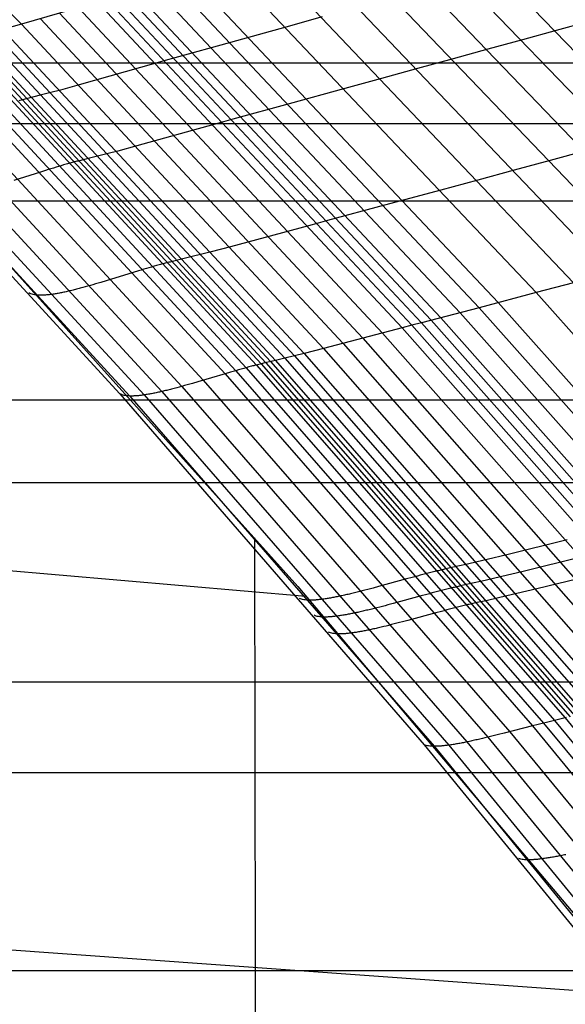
# Model space of a CAD drawing. Extents: x -260 to 296, y -277 to 294.
# Tile 190 of 241: x 161 to 171, y 136 to 152. Entities that reach past the tile are written whole.
import ezdxf

# ---------------------------------------------------------------- set-up
doc = ezdxf.new("R2010")
doc.units = 0
doc.layers.add('PREDEFINITO', color=7, linetype='CONTINUOUS')

msp = doc.modelspace()

# ---------------------------------------------------------------- linework, layer by layer
at = {"layer": 'PREDEFINITO'}
for p, q in [((154.743, 158.931, 446.981), (161.476, 152.125, 445.549)), ((168.411, 154.075, 441.031), (173.717, 148.595, 439.906)), ((167.852, 153.92, 441.495), (173.138, 148.438, 440.377)), ((167.283, 153.762, 441.947), (172.549, 148.279, 440.836)), ((166.704, 153.601, 442.386), (171.95, 148.118, 441.281)), ((166.117, 153.437, 442.813), (171.341, 147.955, 441.714)), ((165.52, 153.271, 443.228), (170.724, 147.79, 442.134)), ((164.916, 153.101, 443.627), (170.098, 147.624, 442.538)), ((164.304, 152.929, 444.011), (169.465, 147.456, 442.927)), ((163.686, 152.755, 444.384), (168.825, 147.287, 443.303)), ((163.996, 152.842, 444.199), (169.145, 147.371, 443.116)), ((162.907, 152.536, 444.835), (168.019, 147.076, 443.759)), ((163.064, 152.58, 444.747), (168.181, 147.119, 443.67)), ((163.22, 152.624, 444.657), (168.342, 147.161, 443.579)), ((163.375, 152.667, 444.566), (168.503, 147.203, 443.487)), ((162.75, 152.491, 444.919), (161.476, 152.125, 445.549)), ((162.433, 152.4, 445.081), (167.527, 146.946, 444.007)), ((162.75, 152.491, 444.919), (167.856, 147.033, 443.844)), ((161.794, 152.216, 445.392), (166.866, 146.771, 444.319)), ((162.114, 152.308, 445.237), (167.197, 146.859, 444.164)), ((166.516, 152.245, 443.018), (165.907, 152.076, 443.418)), ((161.476, 152.125, 445.549), (161.16, 152.038, 445.715)), ((161.476, 152.125, 445.549), (166.537, 146.686, 444.478)), ((165.907, 152.076, 443.418), (164.981, 151.818, 443.991)), ((170.992, 152.172, 440.124), (170.436, 152.019, 440.602)), ((160.544, 151.876, 446.089), (165.573, 146.449, 445.025)), ((160.619, 151.895, 446.038), (165.651, 146.467, 444.973)), ((160.696, 151.914, 445.989), (165.73, 146.486, 444.923)), ((160.849, 151.954, 445.893), (165.888, 146.523, 444.826)), ((161.004, 151.995, 445.802), (166.049, 146.562, 444.734)), ((161.16, 152.038, 445.715), (166.21, 146.603, 444.645)), ((170.436, 152.019, 440.602), (169.87, 151.864, 441.068)), ((160.055, 151.733, 446.278), (165.067, 146.315, 445.214)), ((160.224, 151.786, 446.237), (165.242, 146.365, 445.174)), ((160.388, 151.835, 446.177), (165.412, 146.41, 445.113)), ((160.467, 151.856, 446.136), (165.493, 146.43, 445.073)), ((164.981, 151.818, 443.991), (164.043, 151.558, 444.54)), ((169.87, 151.864, 441.068), (169.293, 151.705, 441.522)), ((159.53, 151.558, 446.34), (164.521, 146.155, 445.27)), ((159.882, 151.676, 446.304), (164.887, 146.263, 445.239)), ((164.043, 151.558, 444.54), (163.886, 151.514, 444.628)), ((169.293, 151.705, 441.522), (168.707, 151.544, 441.964)), ((-146.255, 151.475, 415.092), (182.169, 151.475, 415.092)), ((159.185, 151.446, 446.394), (164.163, 146.052, 445.321)), ((163.727, 151.47, 444.713), (162.444, 151.107, 445.344)), ((163.886, 151.514, 444.628), (163.727, 151.47, 444.713)), ((168.111, 151.38, 442.394), (167.507, 151.214, 442.81)), ((168.707, 151.544, 441.964), (168.111, 151.38, 442.394)), ((158.17, 151.323, 447.797), (163.125, 145.926, 446.767)), ((158.339, 151.277, 447.168), (163.293, 145.89, 446.114)), ((158.574, 151.292, 446.757), (163.532, 145.908, 445.691)), ((158.861, 151.353, 446.516), (163.828, 145.965, 445.444)), ((162.444, 151.107, 445.344), (162.127, 151.02, 445.51)), ((167.507, 151.214, 442.81), (166.894, 151.046, 443.211)), ((161.659, 150.898, 445.784), (161.468, 150.851, 445.909)), ((161.813, 150.938, 445.688), (161.659, 150.898, 445.784)), ((161.969, 150.978, 445.597), (161.813, 150.938, 445.688)), ((162.127, 151.02, 445.51), (161.969, 150.978, 445.597)), ((166.894, 151.046, 443.211), (165.961, 150.789, 443.785)), ((161.448, 150.846, 445.921), (161.429, 150.841, 445.932)), ((161.468, 150.851, 445.909), (161.448, 150.846, 445.921)), ((165.961, 150.789, 443.785), (165.017, 150.531, 444.335)), ((-143.509, 150.462, 424.362), (179.427, 150.462, 424.362)), ((164.699, 150.443, 444.508), (163.408, 150.084, 445.14)), ((164.859, 150.487, 444.423), (164.699, 150.443, 444.508)), ((165.017, 150.531, 444.335), (164.859, 150.487, 444.423)), ((163.408, 150.084, 445.14), (163.088, 149.998, 445.306)), ((162.773, 149.916, 445.485), (162.617, 149.877, 445.581)), ((162.93, 149.957, 445.394), (162.773, 149.916, 445.485)), ((163.088, 149.998, 445.306), (162.93, 149.957, 445.394)), ((170.928, 150, 441.177), (170.335, 149.839, 441.621)), ((162.097, 149.739, 445.843), (162.055, 149.726, 445.853)), ((162.14, 149.752, 445.831), (162.097, 149.739, 445.843)), ((162.182, 149.764, 445.818), (162.14, 149.752, 445.831)), ((162.224, 149.776, 445.803), (162.182, 149.764, 445.818)), ((162.244, 149.782, 445.796), (162.224, 149.776, 445.803)), ((162.265, 149.788, 445.787), (162.244, 149.782, 445.796)), ((162.285, 149.793, 445.779), (162.265, 149.788, 445.787)), ((162.306, 149.799, 445.77), (162.285, 149.793, 445.779)), ((162.326, 149.804, 445.761), (162.306, 149.799, 445.77)), ((162.346, 149.81, 445.751), (162.326, 149.804, 445.761)), ((162.366, 149.815, 445.741), (162.346, 149.81, 445.751)), ((162.385, 149.82, 445.73), (162.366, 149.815, 445.741)), ((162.405, 149.825, 445.718), (162.385, 149.82, 445.73)), ((162.425, 149.83, 445.707), (162.405, 149.825, 445.718)), ((162.617, 149.877, 445.581), (162.425, 149.83, 445.707)), ((170.335, 149.839, 441.621), (169.733, 149.675, 442.052)), ((161.792, 149.645, 445.897), (161.346, 149.502, 445.94)), ((161.88, 149.672, 445.885), (161.792, 149.645, 445.897)), ((161.924, 149.686, 445.879), (161.88, 149.672, 445.885)), ((161.968, 149.7, 445.871), (161.924, 149.686, 445.879)), ((162.011, 149.713, 445.863), (161.968, 149.7, 445.871)), ((162.055, 149.726, 445.853), (162.011, 149.713, 445.863)), ((169.733, 149.675, 442.052), (169.122, 149.51, 442.47)), ((169.122, 149.51, 442.47), (168.503, 149.342, 442.873)), ((168.503, 149.342, 442.873), (167.56, 149.088, 443.449)), ((-148.937, 149.16, 414.264), (184.846, 149.16, 414.264)), ((167.56, 149.088, 443.449), (166.606, 148.832, 444.001)), ((166.284, 148.746, 444.175), (164.979, 148.392, 444.807)), ((166.446, 148.789, 444.089), (166.284, 148.746, 444.175)), ((166.606, 148.832, 444.001), (166.446, 148.789, 444.089)), ((164.496, 148.267, 445.062), (164.337, 148.227, 445.154)), ((164.656, 148.308, 444.974), (164.496, 148.267, 445.062)), ((164.979, 148.392, 444.807), (164.656, 148.308, 444.974)), ((161.244, 148.117, 447.446), (166.104, 142.694, 446.588)), ((163.783, 148.089, 445.473), (163.74, 148.078, 445.488)), ((163.803, 148.095, 445.466), (163.783, 148.089, 445.473)), ((163.824, 148.101, 445.457), (163.803, 148.095, 445.466)), ((163.845, 148.106, 445.449), (163.824, 148.101, 445.457)), ((163.865, 148.112, 445.44), (163.845, 148.106, 445.449)), ((163.886, 148.117, 445.431), (163.865, 148.112, 445.44)), ((163.906, 148.122, 445.421), (163.886, 148.117, 445.431)), ((163.926, 148.127, 445.41), (163.906, 148.122, 445.421)), ((163.946, 148.132, 445.4), (163.926, 148.127, 445.41)), ((163.966, 148.137, 445.388), (163.946, 148.132, 445.4)), ((163.986, 148.142, 445.376), (163.966, 148.137, 445.388)), ((164.18, 148.189, 445.25), (163.986, 148.142, 445.376)), ((164.337, 148.227, 445.154), (164.18, 148.189, 445.25)), ((163.346, 147.961, 445.566), (162.895, 147.822, 445.608)), ((163.435, 147.988, 445.555), (163.346, 147.961, 445.566)), ((163.48, 148.002, 445.548), (163.435, 147.988, 445.555)), ((163.524, 148.015, 445.541), (163.48, 148.002, 445.548)), ((163.568, 148.028, 445.532), (163.524, 148.015, 445.541)), ((163.612, 148.041, 445.523), (163.568, 148.028, 445.532)), ((163.655, 148.053, 445.513), (163.612, 148.041, 445.523)), ((163.698, 148.066, 445.501), (163.655, 148.053, 445.513)), ((163.74, 148.078, 445.488), (163.698, 148.066, 445.501)), ((162.674, 147.756, 445.641), (162.631, 147.744, 445.651)), ((162.718, 147.769, 445.633), (162.674, 147.756, 445.641)), ((162.762, 147.782, 445.626), (162.718, 147.769, 445.633)), ((162.806, 147.795, 445.619), (162.762, 147.782, 445.626)), ((162.895, 147.822, 445.608), (162.806, 147.795, 445.619)), ((170.724, 147.79, 442.134), (170.098, 147.624, 442.538)), ((161.616, 147.611, 446.988), (161.6, 147.619, 447.083)), ((161.634, 147.603, 446.898), (161.616, 147.611, 446.988)), ((161.654, 147.597, 446.811), (161.634, 147.603, 446.898)), ((161.674, 147.592, 446.729), (161.654, 147.597, 446.811)), ((161.696, 147.588, 446.65), (161.674, 147.592, 446.729)), ((161.719, 147.584, 446.576), (161.696, 147.588, 446.65)), ((161.743, 147.582, 446.505), (161.719, 147.584, 446.576)), ((161.894, 147.584, 446.177), (161.879, 147.582, 446.203)), ((161.91, 147.585, 446.152), (161.894, 147.584, 446.177)), ((161.925, 147.586, 446.128), (161.91, 147.585, 446.152)), ((161.941, 147.588, 446.105), (161.925, 147.586, 446.128)), ((161.957, 147.59, 446.082), (161.941, 147.588, 446.105)), ((161.973, 147.592, 446.06), (161.957, 147.59, 446.082)), ((161.99, 147.594, 446.039), (161.973, 147.592, 446.06)), ((162.006, 147.597, 446.018), (161.99, 147.594, 446.039)), ((162.023, 147.599, 445.998), (162.006, 147.597, 446.018)), ((162.04, 147.602, 445.979), (162.023, 147.599, 445.998)), ((162.058, 147.605, 445.961), (162.04, 147.602, 445.979)), ((162.075, 147.608, 445.943), (162.058, 147.605, 445.961)), ((162.093, 147.611, 445.925), (162.075, 147.608, 445.943)), ((162.111, 147.615, 445.909), (162.093, 147.611, 445.925)), ((162.129, 147.618, 445.893), (162.111, 147.615, 445.909)), ((162.147, 147.622, 445.877), (162.129, 147.618, 445.893)), ((162.165, 147.625, 445.862), (162.147, 147.622, 445.877)), ((162.184, 147.629, 445.848), (162.165, 147.625, 445.862)), ((162.203, 147.633, 445.834), (162.184, 147.629, 445.848)), ((162.222, 147.638, 445.821), (162.203, 147.633, 445.834)), ((162.241, 147.642, 445.808), (162.222, 147.638, 445.821)), ((162.26, 147.646, 445.796), (162.241, 147.642, 445.808)), ((162.28, 147.651, 445.784), (162.26, 147.646, 445.796)), ((162.299, 147.655, 445.773), (162.28, 147.651, 445.784)), ((162.319, 147.66, 445.762), (162.299, 147.655, 445.773)), ((162.339, 147.665, 445.752), (162.319, 147.66, 445.762)), ((162.359, 147.67, 445.742), (162.339, 147.665, 445.752)), ((162.379, 147.675, 445.733), (162.359, 147.67, 445.742)), ((162.399, 147.68, 445.724), (162.379, 147.675, 445.733)), ((162.42, 147.686, 445.716), (162.399, 147.68, 445.724)), ((162.44, 147.691, 445.707), (162.42, 147.686, 445.716)), ((162.461, 147.697, 445.7), (162.44, 147.691, 445.707)), ((162.503, 147.708, 445.685), (162.461, 147.697, 445.7)), ((162.545, 147.72, 445.673), (162.503, 147.708, 445.685)), ((162.588, 147.731, 445.661), (162.545, 147.72, 445.673)), ((162.631, 147.744, 445.651), (162.588, 147.731, 445.661)), ((170.098, 147.624, 442.538), (169.145, 147.371, 443.116)), ((170.098, 147.624, 442.538), (175.433, 141.645, 441.422)), ((161.768, 147.58, 446.438), (161.743, 147.582, 446.505)), ((161.781, 147.58, 446.405), (161.768, 147.58, 446.438)), ((161.794, 147.58, 446.374), (161.781, 147.58, 446.405)), ((161.808, 147.58, 446.343), (161.794, 147.58, 446.374)), ((161.821, 147.58, 446.314), (161.808, 147.58, 446.343)), ((161.836, 147.58, 446.285), (161.821, 147.58, 446.314)), ((161.85, 147.581, 446.257), (161.836, 147.58, 446.285)), ((161.864, 147.581, 446.229), (161.85, 147.581, 446.257)), ((161.879, 147.582, 446.203), (161.864, 147.581, 446.229)), ((169.465, 147.456, 442.927), (174.778, 141.482, 441.815)), ((169.145, 147.371, 443.116), (168.181, 147.119, 443.67)), ((168.825, 147.287, 443.303), (174.116, 141.32, 442.196)), ((169.145, 147.371, 443.116), (174.447, 141.401, 442.007)), ((168.181, 147.119, 443.67), (168.019, 147.076, 443.759)), ((168.181, 147.119, 443.67), (173.449, 141.159, 442.567)), ((168.342, 147.161, 443.579), (173.616, 141.199, 442.475)), ((168.503, 147.203, 443.487), (173.783, 141.239, 442.383)), ((167.856, 147.033, 443.844), (166.537, 146.686, 444.478)), ((167.527, 146.946, 444.007), (172.772, 140.996, 442.908)), ((168.019, 147.076, 443.759), (167.856, 147.033, 443.844)), ((167.856, 147.033, 443.844), (173.113, 141.078, 442.743)), ((168.019, 147.076, 443.759), (173.281, 141.119, 442.657)), ((166.866, 146.771, 444.319), (172.088, 140.832, 443.222)), ((167.197, 146.859, 444.164), (172.43, 140.914, 443.066)), ((166.21, 146.603, 444.645), (166.049, 146.562, 444.734)), ((166.537, 146.686, 444.478), (166.21, 146.603, 444.645)), ((166.21, 146.603, 444.645), (171.409, 140.674, 443.552)), ((166.537, 146.686, 444.478), (171.747, 140.752, 443.383)), ((165.493, 146.43, 445.073), (165.473, 146.425, 445.084)), ((165.513, 146.435, 445.062), (165.493, 146.43, 445.073)), ((165.493, 146.43, 445.073), (170.668, 140.512, 443.986)), ((165.533, 146.44, 445.05), (165.513, 146.435, 445.062)), ((165.73, 146.486, 444.923), (165.533, 146.44, 445.05)), ((165.573, 146.449, 445.025), (170.75, 140.53, 443.937)), ((165.651, 146.467, 444.973), (170.831, 140.547, 443.885)), ((165.888, 146.523, 444.826), (165.73, 146.486, 444.923)), ((165.73, 146.486, 444.923), (170.912, 140.564, 443.833)), ((166.049, 146.562, 444.734), (165.888, 146.523, 444.826)), ((165.888, 146.523, 444.826), (171.076, 140.6, 443.735)), ((166.049, 146.562, 444.734), (171.242, 140.636, 443.641)), ((164.887, 146.263, 445.239), (164.431, 146.128, 445.279)), ((164.977, 146.289, 445.228), (164.887, 146.263, 445.239)), ((164.887, 146.263, 445.239), (170.039, 140.359, 444.15)), ((165.022, 146.302, 445.221), (164.977, 146.289, 445.228)), ((165.067, 146.315, 445.214), (165.022, 146.302, 445.221)), ((165.111, 146.328, 445.206), (165.067, 146.315, 445.214)), ((165.067, 146.315, 445.214), (170.226, 140.407, 444.127)), ((165.155, 146.341, 445.196), (165.111, 146.328, 445.206)), ((165.199, 146.353, 445.186), (165.155, 146.341, 445.196)), ((165.242, 146.365, 445.174), (165.199, 146.353, 445.186)), ((165.285, 146.377, 445.161), (165.242, 146.365, 445.174)), ((165.242, 146.365, 445.174), (170.408, 140.452, 444.088)), ((165.328, 146.388, 445.147), (165.285, 146.377, 445.161)), ((165.349, 146.394, 445.139), (165.328, 146.388, 445.147)), ((165.37, 146.399, 445.131), (165.349, 146.394, 445.139)), ((165.391, 146.405, 445.122), (165.37, 146.399, 445.131)), ((165.412, 146.41, 445.113), (165.391, 146.405, 445.122)), ((165.432, 146.415, 445.104), (165.412, 146.41, 445.113)), ((165.412, 146.41, 445.113), (170.584, 140.493, 444.027)), ((165.453, 146.42, 445.094), (165.432, 146.415, 445.104)), ((165.473, 146.425, 445.084), (165.453, 146.42, 445.094)), ((164.34, 146.102, 445.29), (164.296, 146.089, 445.296)), ((164.431, 146.128, 445.279), (164.34, 146.102, 445.29)), ((164.521, 146.155, 445.27), (169.66, 140.262, 444.178)), ((163.674, 145.932, 445.548), (163.656, 145.929, 445.564)), ((163.693, 145.936, 445.533), (163.674, 145.932, 445.548)), ((163.712, 145.94, 445.519), (163.693, 145.936, 445.533)), ((163.731, 145.944, 445.505), (163.712, 145.94, 445.519)), ((163.75, 145.948, 445.492), (163.731, 145.944, 445.505)), ((163.769, 145.952, 445.479), (163.75, 145.948, 445.492)), ((163.789, 145.956, 445.467), (163.769, 145.952, 445.479)), ((163.808, 145.961, 445.455), (163.789, 145.956, 445.467)), ((163.828, 145.965, 445.444), (163.808, 145.961, 445.455)), ((163.848, 145.97, 445.433), (163.828, 145.965, 445.444)), ((163.828, 145.965, 445.444), (168.941, 140.091, 444.349)), ((163.868, 145.975, 445.423), (163.848, 145.97, 445.433)), ((163.888, 145.98, 445.413), (163.868, 145.975, 445.423)), ((163.909, 145.985, 445.404), (163.888, 145.98, 445.413)), ((163.929, 145.99, 445.395), (163.909, 145.985, 445.404)), ((163.95, 145.995, 445.386), (163.929, 145.99, 445.395)), ((163.971, 146, 445.378), (163.95, 145.995, 445.386)), ((163.992, 146.006, 445.37), (163.971, 146, 445.378)), ((164.034, 146.017, 445.356), (163.992, 146.006, 445.37)), ((164.077, 146.028, 445.343), (164.034, 146.017, 445.356)), ((164.12, 146.04, 445.331), (164.077, 146.028, 445.343)), ((164.163, 146.052, 445.321), (164.12, 146.04, 445.331)), ((164.207, 146.064, 445.312), (164.163, 146.052, 445.321)), ((164.163, 146.052, 445.321), (169.288, 140.169, 444.226)), ((164.251, 146.076, 445.304), (164.207, 146.064, 445.312)), ((164.296, 146.089, 445.296), (164.251, 146.076, 445.304)), ((-148.937, 145.826, 422.689), (184.846, 145.826, 422.689)), ((163.125, 145.926, 446.767), (168.225, 140.042, 445.716)), ((163.141, 145.919, 446.671), (163.125, 145.926, 446.767)), ((163.159, 145.912, 446.579), (163.141, 145.919, 446.671)), ((163.178, 145.906, 446.492), (163.159, 145.912, 446.579)), ((163.199, 145.901, 446.409), (163.178, 145.906, 446.492)), ((163.22, 145.897, 446.329), (163.199, 145.901, 446.409)), ((163.243, 145.894, 446.254), (163.22, 145.897, 446.329)), ((163.267, 145.892, 446.182), (163.243, 145.894, 446.254)), ((163.293, 145.89, 446.114), (163.267, 145.892, 446.182)), ((163.306, 145.89, 446.082), (163.293, 145.89, 446.114)), ((163.293, 145.89, 446.114), (168.392, 140.017, 445.039)), ((163.319, 145.89, 446.05), (163.306, 145.89, 446.082)), ((163.333, 145.89, 446.019), (163.319, 145.89, 446.05)), ((163.346, 145.89, 445.989), (163.333, 145.89, 446.019)), ((163.361, 145.891, 445.96), (163.346, 145.89, 445.989)), ((163.375, 145.891, 445.931), (163.361, 145.891, 445.96)), ((163.39, 145.892, 445.904), (163.375, 145.891, 445.931)), ((163.405, 145.893, 445.877), (163.39, 145.892, 445.904)), ((163.42, 145.895, 445.851), (163.405, 145.893, 445.877)), ((163.435, 145.896, 445.826), (163.42, 145.895, 445.851)), ((163.451, 145.897, 445.802), (163.435, 145.896, 445.826)), ((163.467, 145.899, 445.778), (163.451, 145.897, 445.802)), ((163.483, 145.901, 445.755), (163.467, 145.899, 445.778)), ((163.499, 145.903, 445.733), (163.483, 145.901, 445.755)), ((163.516, 145.905, 445.711), (163.499, 145.903, 445.733)), ((163.532, 145.908, 445.691), (163.516, 145.905, 445.711)), ((163.549, 145.91, 445.671), (163.532, 145.908, 445.691)), ((163.532, 145.908, 445.691), (168.637, 140.036, 444.602)), ((163.567, 145.913, 445.651), (163.549, 145.91, 445.671)), ((163.584, 145.916, 445.633), (163.567, 145.913, 445.651)), ((163.602, 145.919, 445.614), (163.584, 145.916, 445.633)), ((163.62, 145.922, 445.597), (163.602, 145.919, 445.614)), ((163.638, 145.925, 445.58), (163.62, 145.922, 445.597)), ((163.656, 145.929, 445.564), (163.638, 145.925, 445.58)), ((-154.12, 144.44, 412.659), (190.019, 144.44, 412.659)), ((151.983, 143.762, 450.944), (166.242, 142.535, 446.563)), ((165.396, 136.293, 447.52), (165.388, 143.513, 446.717)), ((170.622, 143.479, 443.358), (169.611, 143.228, 443.831)), ((169.278, 143.148, 443.999), (169.113, 143.109, 444.088)), ((169.611, 143.228, 443.831), (169.278, 143.148, 443.999)), ((170.873, 143.193, 443.305), (169.861, 142.942, 443.778)), ((168.464, 142.962, 444.471), (168.443, 142.957, 444.48)), ((168.485, 142.967, 444.462), (168.464, 142.962, 444.471)), ((168.506, 142.972, 444.452), (168.485, 142.967, 444.462)), ((168.526, 142.977, 444.442), (168.506, 142.972, 444.452)), ((168.547, 142.982, 444.431), (168.526, 142.977, 444.442)), ((168.567, 142.987, 444.419), (168.547, 142.982, 444.431)), ((168.588, 142.991, 444.407), (168.567, 142.987, 444.419)), ((168.788, 143.035, 444.279), (168.588, 142.991, 444.407)), ((168.95, 143.072, 444.181), (168.788, 143.035, 444.279)), ((169.113, 143.109, 444.088), (168.95, 143.072, 444.181)), ((167.927, 142.823, 444.595), (167.461, 142.696, 444.633)), ((168.02, 142.848, 444.585), (167.927, 142.823, 444.595)), ((168.066, 142.86, 444.578), (168.02, 142.848, 444.585)), ((168.111, 142.872, 444.571), (168.066, 142.86, 444.578)), ((168.157, 142.884, 444.563), (168.111, 142.872, 444.571)), ((168.202, 142.896, 444.554), (168.157, 142.884, 444.563)), ((168.246, 142.908, 444.544), (168.202, 142.896, 444.554)), ((168.291, 142.919, 444.532), (168.246, 142.908, 444.544)), ((168.335, 142.931, 444.519), (168.291, 142.919, 444.532)), ((168.378, 142.941, 444.505), (168.335, 142.931, 444.519)), ((168.4, 142.947, 444.497), (168.378, 142.941, 444.505)), ((168.421, 142.952, 444.489), (168.4, 142.947, 444.497)), ((168.443, 142.957, 444.48), (168.421, 142.952, 444.489)), ((169.362, 142.824, 444.036), (169.198, 142.786, 444.129)), ((169.527, 142.863, 443.947), (169.362, 142.824, 444.036)), ((169.861, 142.942, 443.778), (169.527, 142.863, 443.947)), ((171.124, 142.906, 443.253), (170.109, 142.656, 443.726)), ((166.104, 142.694, 446.588), (170.776, 137.156, 445.731)), ((167.232, 142.635, 444.664), (167.187, 142.624, 444.673)), ((167.277, 142.647, 444.656), (167.232, 142.635, 444.664)), ((167.323, 142.659, 444.649), (167.277, 142.647, 444.656)), ((167.369, 142.671, 444.643), (167.323, 142.659, 444.649)), ((167.461, 142.696, 444.633), (167.369, 142.671, 444.643)), ((168.538, 142.635, 444.48), (168.494, 142.623, 444.492)), ((168.582, 142.646, 444.467), (168.538, 142.635, 444.48)), ((168.626, 142.657, 444.453), (168.582, 142.646, 444.467)), ((168.647, 142.662, 444.445), (168.626, 142.657, 444.453)), ((168.669, 142.667, 444.437), (168.647, 142.662, 444.445)), ((168.69, 142.672, 444.428), (168.669, 142.667, 444.437)), ((168.711, 142.677, 444.419), (168.69, 142.672, 444.428)), ((168.732, 142.682, 444.41), (168.711, 142.677, 444.419)), ((168.753, 142.687, 444.4), (168.732, 142.682, 444.41)), ((168.774, 142.692, 444.39), (168.753, 142.687, 444.4)), ((168.795, 142.697, 444.379), (168.774, 142.692, 444.39)), ((168.815, 142.701, 444.367), (168.795, 142.697, 444.379)), ((168.835, 142.706, 444.355), (168.815, 142.701, 444.367)), ((169.036, 142.75, 444.227), (168.835, 142.706, 444.355)), ((169.198, 142.786, 444.129), (169.036, 142.75, 444.227)), ((170.109, 142.656, 443.726), (169.775, 142.577, 443.895)), ((166.151, 142.49, 446.048), (166.134, 142.497, 446.146)), ((166.168, 142.485, 445.954), (166.151, 142.49, 446.048)), ((166.187, 142.48, 445.864), (166.168, 142.485, 445.954)), ((166.208, 142.475, 445.779), (166.187, 142.48, 445.864)), ((166.229, 142.472, 445.698), (166.208, 142.475, 445.779)), ((166.252, 142.47, 445.621), (166.229, 142.472, 445.698)), ((166.277, 142.468, 445.548), (166.252, 142.47, 445.621)), ((166.302, 142.467, 445.479), (166.277, 142.468, 445.548)), ((166.315, 142.467, 445.445), (166.302, 142.467, 445.479)), ((166.328, 142.467, 445.413), (166.315, 142.467, 445.445)), ((166.342, 142.468, 445.381), (166.328, 142.467, 445.413)), ((166.356, 142.468, 445.351), (166.342, 142.468, 445.381)), ((166.37, 142.469, 445.321), (166.356, 142.468, 445.351)), ((166.385, 142.469, 445.292), (166.37, 142.469, 445.321)), ((166.4, 142.47, 445.264), (166.385, 142.469, 445.292)), ((166.415, 142.472, 445.237), (166.4, 142.47, 445.264)), ((166.43, 142.473, 445.21), (166.415, 142.472, 445.237)), ((166.446, 142.474, 445.185), (166.43, 142.473, 445.21)), ((166.462, 142.476, 445.16), (166.446, 142.474, 445.185)), ((166.478, 142.478, 445.136), (166.462, 142.476, 445.16)), ((166.494, 142.48, 445.112), (166.478, 142.478, 445.136)), ((166.511, 142.482, 445.09), (166.494, 142.48, 445.112)), ((166.528, 142.484, 445.068), (166.511, 142.482, 445.09)), ((166.545, 142.486, 445.047), (166.528, 142.484, 445.068)), ((166.562, 142.489, 445.026), (166.545, 142.486, 445.047)), ((166.579, 142.491, 445.007), (166.562, 142.489, 445.026)), ((166.597, 142.494, 444.988), (166.579, 142.491, 445.007)), ((166.615, 142.497, 444.969), (166.597, 142.494, 444.988)), ((166.633, 142.5, 444.952), (166.615, 142.497, 444.969)), ((166.652, 142.503, 444.935), (166.633, 142.5, 444.952)), ((166.67, 142.507, 444.918), (166.652, 142.503, 444.935)), ((166.689, 142.51, 444.902), (166.67, 142.507, 444.918)), ((166.708, 142.514, 444.887), (166.689, 142.51, 444.902)), ((166.727, 142.517, 444.872), (166.708, 142.514, 444.887)), ((166.746, 142.521, 444.858), (166.727, 142.517, 444.872)), ((166.766, 142.525, 444.845), (166.746, 142.521, 444.858)), ((166.785, 142.529, 444.832), (166.766, 142.525, 444.845)), ((166.805, 142.533, 444.82), (166.785, 142.529, 444.832)), ((166.825, 142.538, 444.808), (166.805, 142.533, 444.82)), ((166.845, 142.542, 444.796), (166.825, 142.538, 444.808)), ((166.866, 142.546, 444.786), (166.845, 142.542, 444.796)), ((166.886, 142.551, 444.775), (166.866, 142.546, 444.786)), ((166.907, 142.556, 444.765), (166.886, 142.551, 444.775)), ((166.928, 142.56, 444.756), (166.907, 142.556, 444.765)), ((166.949, 142.565, 444.747), (166.928, 142.56, 444.756)), ((166.97, 142.57, 444.738), (166.949, 142.565, 444.747)), ((166.991, 142.575, 444.73), (166.97, 142.57, 444.738)), ((167.012, 142.58, 444.722), (166.991, 142.575, 444.73)), ((167.034, 142.585, 444.715), (167.012, 142.58, 444.722)), ((167.055, 142.591, 444.708), (167.034, 142.585, 444.715)), ((167.099, 142.601, 444.695), (167.055, 142.591, 444.708)), ((167.143, 142.612, 444.684), (167.099, 142.601, 444.695)), ((167.187, 142.624, 444.673), (167.143, 142.612, 444.684)), ((168.174, 142.538, 444.543), (167.706, 142.412, 444.58)), ((168.266, 142.563, 444.533), (168.174, 142.538, 444.543)), ((168.312, 142.576, 444.526), (168.266, 142.563, 444.533)), ((168.358, 142.588, 444.519), (168.312, 142.576, 444.526)), ((168.404, 142.6, 444.511), (168.358, 142.588, 444.519)), ((168.449, 142.612, 444.502), (168.404, 142.6, 444.511)), ((168.494, 142.623, 444.492), (168.449, 142.612, 444.502)), ((169.446, 142.501, 444.077), (169.283, 142.464, 444.175)), ((169.61, 142.538, 443.984), (169.446, 142.501, 444.077)), ((169.775, 142.577, 443.895), (169.61, 142.538, 443.984)), ((167.279, 142.302, 444.663), (167.257, 142.297, 444.67)), ((167.3, 142.307, 444.656), (167.279, 142.302, 444.663)), ((167.344, 142.318, 444.643), (167.3, 142.307, 444.656)), ((167.388, 142.329, 444.631), (167.344, 142.318, 444.643)), ((167.433, 142.34, 444.621), (167.388, 142.329, 444.631)), ((167.478, 142.352, 444.612), (167.433, 142.34, 444.621)), ((167.523, 142.363, 444.604), (167.478, 142.352, 444.612)), ((167.568, 142.375, 444.597), (167.523, 142.363, 444.604)), ((167.614, 142.387, 444.591), (167.568, 142.375, 444.597)), ((167.706, 142.412, 444.58), (167.614, 142.387, 444.591)), ((168.605, 142.303, 444.467), (168.559, 142.291, 444.474)), ((168.65, 142.315, 444.459), (168.605, 142.303, 444.467)), ((168.695, 142.326, 444.45), (168.65, 142.315, 444.459)), ((168.74, 142.338, 444.44), (168.695, 142.326, 444.45)), ((168.785, 142.349, 444.428), (168.74, 142.338, 444.44)), ((168.829, 142.36, 444.416), (168.785, 142.349, 444.428)), ((168.873, 142.371, 444.401), (168.829, 142.36, 444.416)), ((168.894, 142.376, 444.393), (168.873, 142.371, 444.401)), ((168.916, 142.382, 444.385), (168.894, 142.376, 444.393)), ((168.937, 142.387, 444.377), (168.916, 142.382, 444.385)), ((168.958, 142.392, 444.368), (168.937, 142.387, 444.377)), ((168.979, 142.397, 444.358), (168.958, 142.392, 444.368)), ((169, 142.402, 444.348), (168.979, 142.397, 444.358)), ((169.021, 142.407, 444.338), (169, 142.402, 444.348)), ((169.042, 142.411, 444.327), (169.021, 142.407, 444.338)), ((169.062, 142.416, 444.315), (169.042, 142.411, 444.327)), ((169.083, 142.42, 444.303), (169.062, 142.416, 444.315)), ((169.283, 142.464, 444.175), (169.083, 142.42, 444.303)), ((166.395, 142.207, 445.997), (166.378, 142.214, 446.095)), ((166.412, 142.201, 445.903), (166.395, 142.207, 445.997)), ((166.431, 142.196, 445.814), (166.412, 142.201, 445.903)), ((166.452, 142.192, 445.728), (166.431, 142.196, 445.814)), ((166.473, 142.189, 445.647), (166.452, 142.192, 445.728)), ((166.496, 142.187, 445.57), (166.473, 142.189, 445.647)), ((166.521, 142.185, 445.497), (166.496, 142.187, 445.57)), ((166.546, 142.184, 445.427), (166.521, 142.185, 445.497)), ((166.559, 142.184, 445.394), (166.546, 142.184, 445.427)), ((166.573, 142.184, 445.361), (166.559, 142.184, 445.394)), ((166.586, 142.185, 445.33), (166.573, 142.184, 445.361)), ((166.6, 142.185, 445.299), (166.586, 142.185, 445.33)), ((166.615, 142.186, 445.269), (166.6, 142.185, 445.299)), ((166.629, 142.187, 445.24), (166.615, 142.186, 445.269)), ((166.644, 142.188, 445.212), (166.629, 142.187, 445.24)), ((166.659, 142.189, 445.185), (166.644, 142.188, 445.212)), ((166.674, 142.19, 445.158), (166.659, 142.189, 445.185)), ((166.69, 142.191, 445.133), (166.674, 142.19, 445.158)), ((166.706, 142.193, 445.108), (166.69, 142.191, 445.133)), ((166.722, 142.195, 445.084), (166.706, 142.193, 445.108)), ((166.738, 142.197, 445.06), (166.722, 142.195, 445.084)), ((166.755, 142.199, 445.038), (166.738, 142.197, 445.06)), ((166.772, 142.201, 445.016), (166.755, 142.199, 445.038)), ((166.789, 142.203, 444.995), (166.772, 142.201, 445.016)), ((166.806, 142.206, 444.974), (166.789, 142.203, 444.995)), ((166.824, 142.209, 444.955), (166.806, 142.206, 444.974)), ((166.841, 142.211, 444.936), (166.824, 142.209, 444.955)), ((166.859, 142.214, 444.917), (166.841, 142.211, 444.936)), ((166.878, 142.217, 444.899), (166.859, 142.214, 444.917)), ((166.896, 142.221, 444.882), (166.878, 142.217, 444.899)), ((166.915, 142.224, 444.866), (166.896, 142.221, 444.882)), ((166.933, 142.227, 444.85), (166.915, 142.224, 444.866)), ((166.952, 142.231, 444.835), (166.933, 142.227, 444.85)), ((166.971, 142.235, 444.82), (166.952, 142.231, 444.835)), ((166.991, 142.238, 444.806), (166.971, 142.235, 444.82)), ((167.01, 142.242, 444.793), (166.991, 142.238, 444.806)), ((167.03, 142.246, 444.78), (167.01, 142.242, 444.793)), ((167.05, 142.25, 444.767), (167.03, 142.246, 444.78)), ((167.07, 142.255, 444.755), (167.05, 142.25, 444.767)), ((167.09, 142.259, 444.744), (167.07, 142.255, 444.755)), ((167.111, 142.263, 444.733), (167.09, 142.259, 444.744)), ((167.131, 142.268, 444.723), (167.111, 142.263, 444.733)), ((167.152, 142.273, 444.713), (167.131, 142.268, 444.723)), ((167.173, 142.277, 444.703), (167.152, 142.273, 444.713)), ((167.194, 142.282, 444.694), (167.173, 142.277, 444.703)), ((167.215, 142.287, 444.686), (167.194, 142.282, 444.694)), ((167.236, 142.292, 444.678), (167.215, 142.287, 444.686)), ((167.257, 142.297, 444.67), (167.236, 142.292, 444.678)), ((168.42, 142.254, 444.491), (167.952, 142.128, 444.528)), ((168.513, 142.278, 444.481), (168.42, 142.254, 444.491)), ((168.559, 142.291, 444.474), (168.513, 142.278, 444.481)), ((167.314, 141.971, 444.703), (167.294, 141.967, 444.715)), ((167.334, 141.976, 444.692), (167.314, 141.971, 444.703)), ((167.355, 141.98, 444.681), (167.334, 141.976, 444.692)), ((167.375, 141.985, 444.671), (167.355, 141.98, 444.681)), ((167.396, 141.989, 444.661), (167.375, 141.985, 444.671)), ((167.417, 141.994, 444.651), (167.396, 141.989, 444.661)), ((167.438, 141.999, 444.642), (167.417, 141.994, 444.651)), ((167.459, 142.004, 444.634), (167.438, 141.999, 444.642)), ((167.48, 142.008, 444.625), (167.459, 142.004, 444.634)), ((167.502, 142.014, 444.618), (167.48, 142.008, 444.625)), ((167.523, 142.019, 444.61), (167.502, 142.014, 444.618)), ((167.545, 142.024, 444.603), (167.523, 142.019, 444.61)), ((167.589, 142.034, 444.591), (167.545, 142.024, 444.603)), ((167.633, 142.045, 444.579), (167.589, 142.034, 444.591)), ((167.678, 142.057, 444.569), (167.633, 142.045, 444.579)), ((167.723, 142.068, 444.56), (167.678, 142.057, 444.569)), ((167.768, 142.08, 444.552), (167.723, 142.068, 444.56)), ((167.813, 142.091, 444.545), (167.768, 142.08, 444.552)), ((167.859, 142.103, 444.539), (167.813, 142.091, 444.545)), ((167.952, 142.128, 444.528), (167.859, 142.103, 444.539)), ((166.638, 141.923, 445.947), (166.622, 141.93, 446.045)), ((166.656, 141.918, 445.853), (166.638, 141.923, 445.947)), ((166.675, 141.913, 445.763), (166.656, 141.918, 445.853)), ((166.695, 141.909, 445.678), (166.675, 141.913, 445.763)), ((166.717, 141.906, 445.596), (166.695, 141.909, 445.678)), ((166.74, 141.903, 445.519), (166.717, 141.906, 445.596)), ((166.764, 141.902, 445.446), (166.74, 141.903, 445.519)), ((166.79, 141.901, 445.376), (166.764, 141.902, 445.446)), ((166.803, 141.901, 445.343), (166.79, 141.901, 445.376)), ((166.816, 141.901, 445.31), (166.803, 141.901, 445.343)), ((166.83, 141.901, 445.278), (166.816, 141.901, 445.31)), ((166.844, 141.902, 445.248), (166.83, 141.901, 445.278)), ((166.858, 141.903, 445.218), (166.844, 141.902, 445.248)), ((166.873, 141.903, 445.189), (166.858, 141.903, 445.218)), ((166.888, 141.904, 445.161), (166.873, 141.903, 445.189)), ((166.903, 141.905, 445.133), (166.888, 141.904, 445.161)), ((166.918, 141.907, 445.107), (166.903, 141.905, 445.133)), ((166.934, 141.908, 445.081), (166.918, 141.907, 445.107)), ((166.95, 141.91, 445.056), (166.934, 141.908, 445.081)), ((166.966, 141.912, 445.032), (166.95, 141.91, 445.056)), ((166.982, 141.914, 445.009), (166.966, 141.912, 445.032)), ((166.999, 141.916, 444.986), (166.982, 141.914, 445.009)), ((167.016, 141.918, 444.964), (166.999, 141.916, 444.986)), ((167.033, 141.92, 444.943), (167.016, 141.918, 444.964)), ((167.05, 141.923, 444.922), (167.033, 141.92, 444.943)), ((167.068, 141.925, 444.903), (167.05, 141.923, 444.922)), ((167.085, 141.928, 444.884), (167.068, 141.925, 444.903)), ((167.103, 141.931, 444.865), (167.085, 141.928, 444.884)), ((167.122, 141.934, 444.847), (167.103, 141.931, 444.865)), ((167.14, 141.937, 444.83), (167.122, 141.934, 444.847)), ((167.159, 141.941, 444.814), (167.14, 141.937, 444.83)), ((167.177, 141.944, 444.798), (167.159, 141.941, 444.814)), ((167.196, 141.948, 444.783), (167.177, 141.944, 444.798)), ((167.216, 141.951, 444.768), (167.196, 141.948, 444.783)), ((167.235, 141.955, 444.754), (167.216, 141.951, 444.768)), ((167.254, 141.959, 444.74), (167.235, 141.955, 444.754)), ((167.274, 141.963, 444.727), (167.254, 141.959, 444.74)), ((167.294, 141.967, 444.715), (167.274, 141.963, 444.727)), ((-154.12, 141.1, 421.087), (190.019, 141.1, 421.087)), ((170.562, 140.489, 444.036), (170.541, 140.483, 444.045)), ((170.584, 140.493, 444.027), (170.562, 140.489, 444.036)), ((170.605, 140.498, 444.018), (170.584, 140.493, 444.027)), ((170.584, 140.493, 444.027), (175.362, 134.684, 443.032)), ((170.039, 140.359, 444.15), (169.566, 140.238, 444.186)), ((170.133, 140.383, 444.14), (170.039, 140.359, 444.15)), ((170.039, 140.359, 444.15), (174.8, 134.563, 443.153)), ((170.18, 140.395, 444.134), (170.133, 140.383, 444.14)), ((170.226, 140.407, 444.127), (170.18, 140.395, 444.134)), ((170.272, 140.419, 444.119), (170.226, 140.407, 444.127)), ((170.226, 140.407, 444.127), (174.993, 134.606, 443.131)), ((170.318, 140.43, 444.11), (170.272, 140.419, 444.119)), ((170.363, 140.441, 444.1), (170.318, 140.43, 444.11)), ((170.408, 140.452, 444.088), (170.363, 140.441, 444.1)), ((170.453, 140.463, 444.075), (170.408, 140.452, 444.088)), ((170.408, 140.452, 444.088), (175.181, 134.646, 443.093)), ((170.497, 140.473, 444.061), (170.453, 140.463, 444.075)), ((170.519, 140.478, 444.053), (170.497, 140.473, 444.061)), ((170.541, 140.483, 444.045), (170.519, 140.478, 444.053)), ((169.243, 140.158, 444.236), (169.199, 140.148, 444.247)), ((169.288, 140.169, 444.226), (169.243, 140.158, 444.236)), ((169.334, 140.18, 444.217), (169.288, 140.169, 444.226)), ((169.288, 140.169, 444.226), (174.024, 134.394, 443.223)), ((169.38, 140.191, 444.209), (169.334, 140.18, 444.217)), ((169.426, 140.203, 444.202), (169.38, 140.191, 444.209)), ((169.472, 140.214, 444.196), (169.426, 140.203, 444.202)), ((169.566, 140.238, 444.186), (169.472, 140.214, 444.196)), ((169.66, 140.262, 444.178), (174.408, 134.477, 443.177)), ((168.225, 140.042, 445.716), (172.936, 134.267, 444.756)), ((168.241, 140.036, 445.617), (168.225, 140.042, 445.716)), ((168.258, 140.031, 445.522), (168.241, 140.036, 445.617)), ((168.277, 140.026, 445.431), (168.258, 140.031, 445.522)), ((168.298, 140.023, 445.344), (168.277, 140.026, 445.431)), ((168.319, 140.02, 445.262), (168.298, 140.023, 445.344)), ((168.342, 140.018, 445.184), (168.319, 140.02, 445.262)), ((168.367, 140.017, 445.11), (168.342, 140.018, 445.184)), ((168.392, 140.017, 445.039), (168.367, 140.017, 445.11)), ((168.405, 140.017, 445.006), (168.392, 140.017, 445.039)), ((168.392, 140.017, 445.039), (173.104, 134.251, 444.056)), ((168.419, 140.017, 444.973), (168.405, 140.017, 445.006)), ((168.433, 140.017, 444.941), (168.419, 140.017, 444.973)), ((168.447, 140.018, 444.91), (168.433, 140.017, 444.941)), ((168.461, 140.018, 444.879), (168.447, 140.018, 444.91)), ((168.476, 140.019, 444.85), (168.461, 140.018, 444.879)), ((168.491, 140.02, 444.822), (168.476, 140.019, 444.85)), ((168.506, 140.022, 444.794), (168.491, 140.02, 444.822)), ((168.522, 140.023, 444.767), (168.506, 140.022, 444.794)), ((168.537, 140.024, 444.741), (168.522, 140.023, 444.767)), ((168.553, 140.026, 444.716), (168.537, 140.024, 444.741)), ((168.57, 140.028, 444.692), (168.553, 140.026, 444.716)), ((168.586, 140.03, 444.668), (168.57, 140.028, 444.692)), ((168.603, 140.032, 444.645), (168.586, 140.03, 444.668)), ((168.62, 140.034, 444.623), (168.603, 140.032, 444.645)), ((168.637, 140.036, 444.602), (168.62, 140.034, 444.623)), ((168.654, 140.039, 444.581), (168.637, 140.036, 444.602)), ((168.637, 140.036, 444.602), (173.354, 134.273, 443.605)), ((168.672, 140.042, 444.561), (168.654, 140.039, 444.581)), ((168.69, 140.044, 444.542), (168.672, 140.042, 444.561)), ((168.708, 140.047, 444.523), (168.69, 140.044, 444.542)), ((168.727, 140.05, 444.505), (168.708, 140.047, 444.523)), ((168.745, 140.053, 444.488), (168.727, 140.05, 444.505)), ((168.764, 140.057, 444.472), (168.745, 140.053, 444.488)), ((168.783, 140.06, 444.456), (168.764, 140.057, 444.472)), ((168.802, 140.063, 444.44), (168.783, 140.06, 444.456)), ((168.821, 140.067, 444.426), (168.802, 140.063, 444.44)), ((168.841, 140.071, 444.411), (168.821, 140.067, 444.426)), ((168.861, 140.074, 444.398), (168.841, 140.071, 444.411)), ((168.881, 140.078, 444.385), (168.861, 140.074, 444.398)), ((168.901, 140.082, 444.372), (168.881, 140.078, 444.385)), ((168.921, 140.086, 444.36), (168.901, 140.082, 444.372)), ((168.941, 140.091, 444.349), (168.921, 140.086, 444.36)), ((168.962, 140.095, 444.338), (168.941, 140.091, 444.349)), ((168.941, 140.091, 444.349), (173.666, 134.324, 443.347)), ((168.983, 140.099, 444.327), (168.962, 140.095, 444.338)), ((169.004, 140.104, 444.317), (168.983, 140.099, 444.327)), ((169.025, 140.108, 444.308), (169.004, 140.104, 444.317)), ((169.046, 140.113, 444.299), (169.025, 140.108, 444.308)), ((169.068, 140.118, 444.29), (169.046, 140.113, 444.299)), ((169.089, 140.123, 444.282), (169.068, 140.118, 444.29)), ((169.111, 140.127, 444.274), (169.089, 140.123, 444.282)), ((169.132, 140.132, 444.267), (169.111, 140.127, 444.274)), ((169.154, 140.137, 444.26), (169.132, 140.132, 444.267)), ((169.199, 140.148, 444.247), (169.154, 140.137, 444.26)), ((-159.069, 139.578, 411.114), (194.957, 139.578, 411.114)), ((170.471, 138.175, 444.046), (170.451, 138.172, 444.06)), ((170.491, 138.179, 444.034), (170.471, 138.175, 444.046)), ((170.512, 138.183, 444.022), (170.491, 138.179, 444.034)), ((170.533, 138.187, 444.01), (170.512, 138.183, 444.022)), ((170.553, 138.191, 443.999), (170.533, 138.187, 444.01)), ((170.574, 138.196, 443.989), (170.553, 138.191, 443.999)), ((170.596, 138.2, 443.979), (170.574, 138.196, 443.989)), ((169.827, 138.13, 445.291), (169.811, 138.136, 445.392)), ((169.845, 138.126, 445.195), (169.827, 138.13, 445.291)), ((169.864, 138.122, 445.103), (169.845, 138.126, 445.195)), ((169.884, 138.119, 445.016), (169.864, 138.122, 445.103)), ((169.906, 138.116, 444.933), (169.884, 138.119, 445.016)), ((169.929, 138.115, 444.853), (169.906, 138.116, 444.933)), ((169.953, 138.114, 444.778), (169.929, 138.115, 444.853)), ((169.979, 138.114, 444.707), (169.953, 138.114, 444.778)), ((169.992, 138.114, 444.673), (169.979, 138.114, 444.707)), ((170.006, 138.114, 444.64), (169.992, 138.114, 444.673)), ((170.02, 138.115, 444.608), (170.006, 138.114, 444.64)), ((170.034, 138.115, 444.576), (170.02, 138.115, 444.608)), ((170.048, 138.116, 444.546), (170.034, 138.115, 444.576)), ((170.063, 138.117, 444.516), (170.048, 138.116, 444.546)), ((170.078, 138.118, 444.487), (170.063, 138.117, 444.516)), ((170.093, 138.119, 444.459), (170.078, 138.118, 444.487)), ((170.109, 138.121, 444.432), (170.093, 138.119, 444.459)), ((170.125, 138.122, 444.406), (170.109, 138.121, 444.432)), ((170.141, 138.124, 444.381), (170.125, 138.122, 444.406)), ((170.157, 138.126, 444.356), (170.141, 138.124, 444.381)), ((170.174, 138.128, 444.332), (170.157, 138.126, 444.356)), ((170.191, 138.13, 444.309), (170.174, 138.128, 444.332)), ((170.208, 138.132, 444.287), (170.191, 138.13, 444.309)), ((170.225, 138.134, 444.265), (170.208, 138.132, 444.287)), ((170.243, 138.137, 444.244), (170.225, 138.134, 444.265)), ((170.261, 138.139, 444.224), (170.243, 138.137, 444.244)), ((170.279, 138.142, 444.205), (170.261, 138.139, 444.224)), ((170.297, 138.145, 444.186), (170.279, 138.142, 444.205)), ((170.316, 138.148, 444.168), (170.297, 138.145, 444.186)), ((170.334, 138.151, 444.151), (170.316, 138.148, 444.168)), ((170.353, 138.154, 444.134), (170.334, 138.151, 444.151)), ((170.372, 138.157, 444.118), (170.353, 138.154, 444.134)), ((170.392, 138.161, 444.102), (170.372, 138.157, 444.118)), ((170.411, 138.164, 444.087), (170.392, 138.161, 444.102)), ((170.431, 138.168, 444.073), (170.411, 138.164, 444.087)), ((170.451, 138.172, 444.06), (170.431, 138.168, 444.073)), ((151.991, 137.277, 451.567), (171.84, 135.848, 445.533)), ((-159.069, 136.261, 419.548), (194.957, 136.261, 419.548)), ((165.403, 129.899, 448.065), (165.396, 136.293, 447.52))]:
    msp.add_line(p, q, dxfattribs=at)
at = {"layer": 'PREDEFINITO', "extrusion": (8.21944e-05, -0.238151, -0.971228)}
for centre, radius in [((104.955, 85.897, -613.301), 155.099), ((105.027, 85.948, -613.301), 146.035)]:
    msp.add_arc(centre, radius, 289.26592, 347.24336, dxfattribs=at)

doc.saveas('drawing.dxf')
